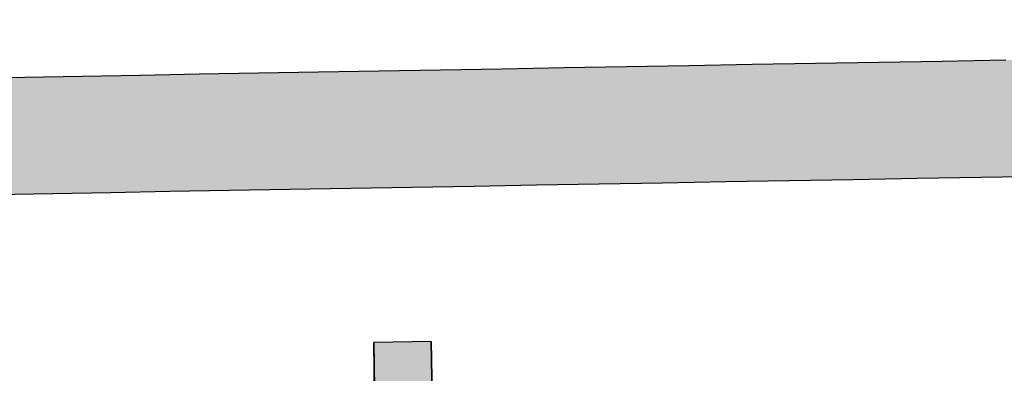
# Model space of a CAD drawing. Extents: x 1073 to 6773, y 5991 to 11616.
# Tile 17 of 58: x 3254 to 3364, y 8124 to 8164. Entities that reach past the tile are written whole.
import ezdxf

# ---------------------------------------------------------------- set-up
doc = ezdxf.new("R2010")
doc.units = 0
doc.layers.get('0').update_dxf_attribs({"linetype": 'CONTINUOUS'})
doc.layers.add('LOGO', color=7, linetype='CONTINUOUS')

# ---------------------------------------------------------------- blocks, each defined once
blk = doc.blocks.new('*U13')
at = {"layer": 'LOGO', "color": 8, "linetype": 'CONTINUOUS', "extrusion": (0, 0, -1)}
for points in [[(-0.488, 14.811), (-74.153, 14.36), (-0.664, 14.36)], [(-0.488, 14.811), (-74.329, 14.811), (-74.153, 14.36)], [(-0.664, 14.36), (-73.146, 13.4), (-1.671, 13.4)], [(-0.664, 14.36), (-74.153, 14.36), (-73.146, 13.4)], [(-1.671, 13.4), (-71.797, 12.948), (-3.02, 12.948)], [(-1.671, 13.4), (-73.146, 13.4), (-71.797, 12.948)], [(-3.02, 12.948), (-71.454, 12.931), (-3.364, 12.931)], [(-3.02, 12.948), (-71.797, 12.948), (-71.454, 12.931)]]:
    blk.add_solid(points, dxfattribs=at)
blk = doc.blocks.new('*U22')
at = {"layer": 'LOGO', "color": 30, "linetype": 'CONTINUOUS'}
for p, q in [((27.105, 8.975), (27.105, 10.454)), ((28.027, 10.454), (28.027, 8.975)), ((27.105, 0), (27.105, 7.555)), ((28.027, 7.555), (28.027, 0))]:
    blk.add_line(p, q, dxfattribs=at)
at = {"layer": 'LOGO', "color": 30, "linetype": 'CONTINUOUS', "extrusion": (0, 0, -1)}
for points in [[(-27.105, 10.454), (-28.027, 8.975), (-27.105, 8.975)], [(-27.105, 10.454), (-28.027, 10.454), (-28.027, 8.975)], [(-27.105, 7.555), (-28.027, 0), (-27.105, 0)], [(-27.105, 7.555), (-28.027, 7.555), (-28.027, 0)]]:
    blk.add_solid(points, dxfattribs=at)
blk = doc.blocks.new('KLAUS')
at = {"layer": 'LOGO'}
blk.add_lwpolyline([(27.105, 8.975), (28.027, 8.975), (28.027, 10.454), (27.105, 10.454), (27.105, 8.975), (27.105, 8.975)], dxfattribs=at)
for points in [[(37.922, 12.931, 0), (36.895, 12.931, 0), (35.868, 12.931, 0), (34.842, 12.931, 0), (33.819, 12.931, 0), (32.798, 12.931, 0), (31.781, 12.931, 0), (30.768, 12.931, 0), (29.761, 12.931, 0), (28.761, 12.931, 0), (27.767, 12.931, 0), (26.781, 12.931, 0), (25.804, 12.931, 0), (24.836, 12.931, 0), (23.879, 12.931, 0), (22.933, 12.931, 0), (21.999, 12.931, 0), (21.078, 12.931, 0)], [(20.68, 14.811, 0), (21.586, 14.811, 0), (22.505, 14.811, 0), (23.437, 14.811, 0), (24.38, 14.811, 0), (25.334, 14.811, 0), (26.298, 14.811, 0), (27.271, 14.811, 0), (28.253, 14.811, 0), (29.242, 14.811, 0), (30.237, 14.811, 0), (31.239, 14.811, 0), (32.245, 14.811, 0), (33.255, 14.811, 0), (34.269, 14.811, 0), (35.286, 14.811, 0), (36.304, 14.811, 0), (37.323, 14.811, 0)]]:
    blk.add_polyline3d(points, dxfattribs=at)
at = {"layer": 'LOGO', "color": 8, "linetype": 'CONTINUOUS'}
blk.add_blockref('*U13', (0, 0), dxfattribs=at)
at = {"layer": 'LOGO', "color": 30, "linetype": 'CONTINUOUS'}
blk.add_blockref('*U22', (0, 0), dxfattribs=at)

msp = doc.modelspace()

# ---------------------------------------------------------------- block references
at = {"xscale": 6.929133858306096, "yscale": 6.929133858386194, "zscale": 6.929133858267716, "rotation": 0.9999999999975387}
msp.add_blockref('KLAUS', (3107.26, 8051.98), dxfattribs=at)

doc.saveas('drawing.dxf')
